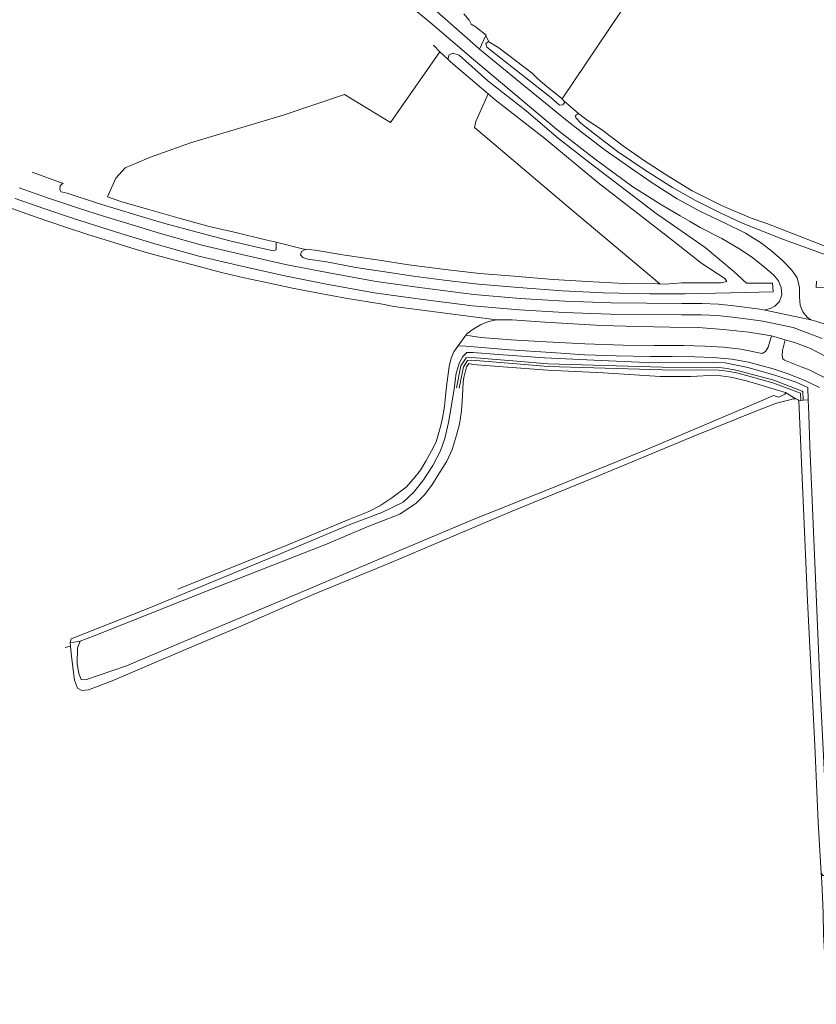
# Model space of a CAD drawing. Header units: metres. Extents: x 245598 to 248629, y 478632 to 481821.
# Tile 14 of 122: x 246305 to 246513, y 480062 to 480320. Entities that reach past the tile are written whole.
import ezdxf

# ---------------------------------------------------------------- set-up
doc = ezdxf.new("R2010")
doc.units = ezdxf.units.M
for name, color, linetype, lineweight in [('B-XX-GR-BOS_LOOF-GV', 40, 'Continuous', 13), ('B-XX-GR-BOUWLAND-GV', 80, 'Continuous', 13), ('B-XX-GR-GRAS-GV', 60, 'Continuous', 13), ('B-XX-GR-GROENVOORZIENING-GV', 80, 'Continuous', 18), ('B-XX-GR-HOUTWAL-GV', 40, 'Continuous', 13), ('B-XX-OG-TERREIN_ERF-GV', 7, 'Continuous', 18), ('B-XX-OG-WATER-GV', 130, 'Continuous', 18), ('B-XX-OG-WATER_GREPPEL-GV', 160, 'Continuous', 18), ('B-XX-OG-WATER_SLOOT-GV', 120, 'Continuous', 18), ('B-XX-VH-VERHARDING_GESLOTEN-GV', 252, 'Continuous', 18)]:
    doc.layers.add(name, color=color, linetype=linetype, lineweight=lineweight)

msp = doc.modelspace()

# ---------------------------------------------------------------- linework, layer by layer
at = {"layer": 'B-XX-GR-BOS_LOOF-GV'}
msp.add_lwpolyline([(246505.373, 480222.495), (246503.593, 480223.043), (246499.288, 480224.351), (246495.166, 480225.54), (246491.059, 480226.518), (246487.147, 480227.02), (246480.6, 480226.732), (246472.603, 480226.662), (246457.7, 480227.68), (246443.04, 480228.32), (246431.5, 480229.24), (246423.52, 480229.82), (246422.48, 480230.08), (246421.84, 480229.24), (246421.12, 480226.4), (246420.94, 480225.24), (246420.82, 480221.62), (246420.52, 480217.68), (246420.02, 480214.18), (246419.2, 480211.34), (246418.12, 480207.58), (246416.72, 480204.54), (246414.62, 480201.22), (246412.82, 480198.22), (246410.88, 480195.68), (246408.7, 480193.48), (246404.38, 480190.62), (246395.84, 480187.28), (246385.154, 480182.763), (246355.12, 480171), (246324.36, 480158.76), (246320.68, 480157.36), (246319.96, 480155.58), (246319.921, 480151.43), (246320.24, 480149.42), (246320.42, 480148.6), (246320.94, 480147.36), (246322.1, 480147.26), (246332.84, 480150.88), (246352.4, 480159.2), (246375.48, 480168.88), (246401.28, 480179.78), (246422.98, 480188.94), (246445.44, 480198), (246469.24, 480207.7), (246498.8, 480220.22), (246502.24, 480221.72), (246503.64, 480221.28), (246505.194, 480222.063)], dxfattribs=at)
msp.add_lwpolyline([(246505.194, 480222.063, 0.3714482), (246505.373, 480222.495)], format="xyb", dxfattribs=at)
at = {"layer": 'B-XX-GR-BOUWLAND-GV'}
for points in [[(246462.383, 480322.363), (246446.891, 480299.431), (246447.34, 480298.94), (246447.348, 480298.92), (246451.234, 480295.53), (246453.72, 480293.64), (246457.2, 480291.4), (246462.98, 480287.02), (246468.5, 480283.22), (246474.8, 480279.12), (246480.94, 480275.34), (246487.04, 480272.24), (246488.62, 480271.52), (246496.38, 480268.14), (246500.54, 480266.78), (246515.52, 480260.96)], [(246508.132, 480220.843), (246508.085, 480220.846)], [(246506.844, 480220.664), (246503, 480219.68), (246498.52, 480217.98), (246481.4, 480211.08), (246456.44, 480200.64), (246433.42, 480191.28), (246401.72, 480177.82), (246381.7, 480169.62), (246362.74, 480161.32), (246347.7, 480154.88), (246329.04, 480146.98), (246322.88, 480144.66), (246321.12, 480144.48), (246320, 480145.02), (246319.18, 480147.12), (246318.441, 480153.349), (246318.173, 480156.06), (246316.774, 480155.674)], [(246519.072, 479939.817), (246519.06, 479943.02), (246518.2, 479965.58), (246516.72, 479994.72), (246516.462, 480000), (246514.28, 480044.6), (246514.56, 480045.78), (246516.02, 480046.5), (246517.736, 480046.43), (246517.633, 480047.444), (246517.219, 480051.519), (246516.908, 480054.576), (246516.321, 480063.291), (246515.34, 480080.56), (246515.216, 480086.179), (246515.122, 480088.332), (246514.864, 480094.235), (246514.759, 480096.64), (246513.98, 480109.96), (246513.04, 480130), (246511.116, 480167.963), (246508.916, 480220.34)]]:
    msp.add_lwpolyline(points, dxfattribs=at)
for points in [[(246508.085, 480220.846, 0.0973228), (246506.844, 480220.664)], [(246508.916, 480220.34, 0.2009926), (246508.132, 480220.843)]]:
    msp.add_lwpolyline(points, format="xyb", dxfattribs=at)
at = {"layer": 'B-XX-GR-GRAS-GV'}
msp.add_lwpolyline([(246327.82, 480273.74), (246331.38, 480272.54), (246338.9, 480270.38), (246346.24, 480268.24), (246354.44, 480265.98), (246361.82, 480264.3), (246368.88, 480262.6), (246372.04, 480261.88), (246379.628, 480259.959), (246379.74, 480260.02), (246382.24, 480259.82), (246389.98, 480258.5), (246399.02, 480257.18), (246406.72, 480255.92), (246416.3, 480254.74), (246425.34, 480253.68), (246434.3, 480252.94), (246444.52, 480252.08), (246453.44, 480251.6), (246463.18, 480251.04), (246472, 480250.94), (246472.52, 480250.94), (246448.54, 480271.02), (246429.6, 480287.1), (246423.92, 480291.94), (246424.3, 480293.52), (246427.526, 480300.734), (246417.68, 480309.08), (246417, 480309.84), (246414.9, 480311.74), (246401.98, 480293.22), (246389.88, 480300.54), (246373.88, 480295.14), (246349.62, 480287.88), (246339.08, 480284.12), (246332.44, 480281.38), (246330, 480278.6)], close=True, dxfattribs=at)
at = {"layer": 'B-XX-GR-GROENVOORZIENING-GV'}
for points in [[(246304.7, 480276.08), (246312.16, 480273.52), (246319.96, 480270.86), (246327.02, 480268.62), (246332.28, 480267.02), (246341.72, 480264.14), (246352.54, 480261.12), (246363, 480258.62), (246374.48, 480256.04), (246385.4, 480253.92), (246398.24, 480251.58), (246410.24, 480249.88), (246423.78, 480248.2), (246435.92, 480247.12), (246447.58, 480246.4), (246459.696, 480246.006), (246478.245, 480245.818), (246483.536, 480245.817), (246487.852, 480245.605), (246491.884, 480245.232), (246498.079, 480244.38), (246500.064, 480244.107), (246500.098, 480244.116), (246501.433, 480244.468), (246502.638, 480245.138), (246503.782, 480246.362), (246504.386, 480248.063), (246504.29, 480249.984), (246503.571, 480251.793), (246502.228, 480253.311), (246499.995, 480255.215), (246496.841, 480257.779), (246493.642, 480259.988), (246488.709, 480262.851), (246483.014, 480265.733), (246480.213, 480267.409), (246477.78, 480268.78), (246472.9, 480271.64), (246465.42, 480276.4), (246455.54, 480283.62), (246445.42, 480291.5), (246423.72, 480309.7), (246412.28, 480319.48), (246396.48, 480332.54)], [(246520.093, 480257.044), (246504.845, 480262.563), (246493.88, 480266.94), (246487.72, 480269.8), (246481.82, 480272.82), (246475.8, 480276.24), (246468.9, 480280.58), (246461.42, 480285.6), (246455.44, 480290.18), (246451.8, 480293.08), (246450.48, 480294.42), (246450.44, 480295.1), (246451.22, 480295.54), (246451.234, 480295.53), (246447.348, 480298.92), (246447.52, 480298.5), (246447.08, 480297.82), (246446.2, 480297.78), (246443.9, 480299.8), (246427.2, 480312.92), (246426.9, 480313.88), (246427.6, 480314.4), (246427.714, 480314.329), (246426.921, 480316.029), (246425.289, 480312.459), (246435.88, 480303.68), (246447.78, 480294.04), (246452.2, 480290.48), (246458.18, 480286), (246465.68, 480280.74), (246470.7, 480277.28), (246477.04, 480273.24), (246482.92, 480270.04), (246489.734, 480266.774), (246494.911, 480264.196), (246499.12, 480261.64), (246501.804, 480259.543), (246504.508, 480257.136), (246507.045, 480254.552), (246508.415, 480252.546), (246509.021, 480249.984), (246509.078, 480247.453), (246509.198, 480245.392), (246509.892, 480243.625), (246511.037, 480242.247), (246512.046, 480241.57), (246512.082, 480241.546), (246515.546, 480240.481)], [(246413.199, 480313.52), (246414.9, 480311.74), (246417, 480309.84), (246417.32, 480310.92), (246418.28, 480311.4), (246419.94, 480310.84), (246427.42, 480304.18), (246437.44, 480296.28), (246445.98, 480289.04), (246453.82, 480282.94), (246471.9, 480269.14), (246472.02, 480269.04), (246484.342, 480260.445), (246491.88, 480254.195), (246495.16, 480251.166), (246501.992, 480251.138), (246502.187, 480248.854), (246491.03, 480248.58), (246479.077, 480248.357), (246469.94, 480248.32), (246457.74, 480248.64), (246446.88, 480249.1), (246435.48, 480249.98), (246425, 480250.84), (246416.74, 480251.88), (246408.62, 480252.92), (246400.48, 480254.08), (246392.9, 480255.24), (246385.18, 480256.72), (246380.28, 480257.44), (246379, 480257.82), (246378.38, 480258.54), (246378.64, 480259.42), (246379.628, 480259.959), (246372.04, 480261.88), (246372.04, 480261.08), (246372.02, 480259.9), (246371.32, 480259.64), (246366.92, 480260.58), (246359.84, 480262.2), (246351.32, 480264.48), (246342.84, 480266.78), (246335.52, 480268.92), (246325.22, 480272.12), (246317.32, 480274.7), (246315.7, 480275.04), (246315.34, 480275.68), (246315.44, 480276.62), (246316.14, 480277.3), (246316.223, 480277.28), (246308.078, 480280.252)], [(246539.675, 480250.262), (246513.43, 480249.974), (246513.465, 480251.658)], [(246505.31, 480236.321), (246504.607, 480233.48), (246504.51, 480232.227), (246504.666, 480231.348), (246505.112, 480230.96), (246509.488, 480229.248), (246511.571, 480228.406), (246515.226, 480226.626), (246519.018, 480224.496), (246522.479, 480221.964), (246525.153, 480219.139), (246527.499, 480216.045), (246530.215, 480210.701), (246532.568, 480205.576), (246534.339, 480201.546), (246535.391, 480199.783), (246536.677, 480198.417), (246539.913, 480195.991), (246542.411, 480194.4)], [(246540.963, 480211.806), (246540.231, 480212.619), (246534.236, 480219.278), (246528.922, 480223.416), (246524.94, 480226.355), (246520.689, 480229.094), (246515.804, 480232.034), (246511.936, 480233.995), (246508, 480235.523), (246505.31, 480236.321)], [(246514.263, 480223.852), (246510.307, 480225.73), (246505.867, 480227.485), (246502.154, 480228.729), (246495.679, 480230.426), (246491.331, 480231.204), (246486.416, 480231.627), (246481.604, 480231.875), (246475.708, 480231.912), (246470.053, 480231.925), (246461.087, 480232.104), (246452.791, 480232.37), (246444, 480232.94), (246433.08, 480233.7), (246421.64, 480234.6), (246419.7, 480234.72), (246419.3, 480234.3), (246418.5, 480233.14), (246417.82, 480231.48), (246417.32, 480229.32), (246416.98, 480226.72), (246416.6, 480224.1), (246416.38, 480221.5), (246416.08, 480218.92), (246415.68, 480216.2), (246415.1, 480213.9), (246414.42, 480211.4), (246413.92, 480209.54), (246412.72, 480207.22), (246411.24, 480204.48), (246409.84, 480202.2), (246407.98, 480199.92), (246406.04, 480197.74), (246402.32, 480194.88), (246399.2, 480192.82), (246396.32, 480191.32), (246391.02, 480189.2), (246375.5, 480182.8), (246346.28, 480170.96)], [(246316.774, 480155.674), (246318.173, 480156.06), (246318.08, 480157), (246318.36, 480157.98), (246338.2, 480165.86), (246372.46, 480179.96), (246391.109, 480187.833), (246399.72, 480191.04), (246405.28, 480193.78), (246408.04, 480196.42), (246410.58, 480199.62), (246413.02, 480203.42), (246415.02, 480207.2), (246416.22, 480210.48), (246417.12, 480214.62), (246417.88, 480218.68), (246418.62, 480223.42), (246419.12, 480227.54), (246419.98, 480230.38), (246420.9, 480231.9), (246421.98, 480232.98), (246423.5, 480232.98), (246430.24, 480232.48), (246442.28, 480231.54), (246455.24, 480230.94), (246470.997, 480230.313), (246484.364, 480230.435), (246489.554, 480230.298), (246495.569, 480229.039), (246502.607, 480227.036), (246508.181, 480225.197), (246511.223, 480223.85), (246511.353, 480220.589), (246511.507, 480216.721), (246511.755, 480208.535), (246513.262, 480173.843), (246514.452, 480144.749)]]:
    msp.add_lwpolyline(points, dxfattribs=at)
at = {"layer": 'B-XX-GR-HOUTWAL-GV'}
msp.add_lwpolyline([(246473.9, 480250.92), (246478.24, 480251.2), (246481.08, 480251.2), (246488.58, 480251.24), (246490.04, 480251.54), (246489.48, 480252.38), (246483.52, 480256.32), (246474.82, 480263.12), (246456.28, 480277.48), (246442.38, 480289), (246429.4, 480299.14), (246427.526, 480300.734), (246424.3, 480293.52), (246423.92, 480291.94), (246429.6, 480287.1), (246448.54, 480271.02), (246472.52, 480250.94)], close=True, dxfattribs=at)
at = {"layer": 'B-XX-OG-TERREIN_ERF-GV'}
msp.add_lwpolyline([(246421.14, 480321.68), (246422.54, 480320), (246423.08, 480318.98), (246424.107, 480318.376), (246426.973, 480316.143), (246426.921, 480316.029), (246427.714, 480314.329), (246430.28, 480312.74), (246439.02, 480306.14), (246440.64, 480304.6), (246443.4, 480302.18), (246446.7, 480299.64), (246446.891, 480299.431), (246462.383, 480322.363)], dxfattribs=at)
at = {"layer": 'B-XX-OG-WATER-GV'}
for points in [[(246487.969, 480229.029), (246473.127, 480229.105), (246443.168, 480230.01), (246435.033, 480230.711), (246423.272, 480231.664), (246421.743, 480231.574), (246420.413, 480229.527), (246419.271, 480223.732)], [(246419.948, 480223.643), (246421.056, 480229.266), (246422.127, 480230.914), (246423.264, 480230.981), (246434.991, 480230.031), (246443.246, 480229.305), (246473.111, 480228.424), (246487.938, 480228.348)], [(246493.645, 480227.384), (246502.102, 480225.055), (246509.284, 480222.328), (246509.362, 480220.386)], [(246509.362, 480220.386), (246510.042, 480220.455), (246509.954, 480222.634), (246509.765, 480222.874), (246502.314, 480225.703), (246493.819, 480228.043)]]:
    msp.add_lwpolyline(points, dxfattribs=at)
for points in [[(246493.819, 480228.043, 0.0407926), (246487.969, 480229.029)], [(246487.938, 480228.348, -0.0405313), (246493.645, 480227.384)]]:
    msp.add_lwpolyline(points, format="xyb", dxfattribs=at)
at = {"layer": 'B-XX-OG-WATER_GREPPEL-GV'}
for points in [[(246472.52, 480250.94), (246472, 480250.94), (246463.18, 480251.04), (246453.44, 480251.6), (246444.52, 480252.08), (246434.3, 480252.94), (246425.34, 480253.68), (246416.3, 480254.74), (246406.72, 480255.92), (246399.02, 480257.18), (246389.98, 480258.5), (246382.24, 480259.82), (246379.74, 480260.02), (246379.628, 480259.959), (246378.64, 480259.42), (246378.38, 480258.54), (246379, 480257.82), (246380.28, 480257.44), (246385.18, 480256.72), (246392.9, 480255.24), (246400.48, 480254.08), (246408.62, 480252.92), (246416.74, 480251.88), (246425, 480250.84), (246435.48, 480249.98), (246446.88, 480249.1), (246457.74, 480248.64), (246469.94, 480248.32), (246479.077, 480248.357), (246491.03, 480248.58), (246502.187, 480248.854), (246501.992, 480251.138), (246495.16, 480251.166), (246491.88, 480254.195), (246484.342, 480260.445), (246472.02, 480269.04), (246471.9, 480269.14), (246453.82, 480282.94), (246445.98, 480289.04), (246437.44, 480296.28), (246427.42, 480304.18), (246419.94, 480310.84), (246418.28, 480311.4), (246417.32, 480310.92), (246417, 480309.84), (246417.68, 480309.08), (246427.526, 480300.734), (246429.4, 480299.14), (246442.38, 480289), (246456.28, 480277.48), (246474.82, 480263.12), (246483.52, 480256.32), (246489.48, 480252.38), (246490.04, 480251.54), (246488.58, 480251.24), (246481.08, 480251.2), (246478.24, 480251.2), (246473.9, 480250.92)], [(246429.74, 480241.52), (246427.62, 480241.1), (246425.48, 480240.2), (246423.32, 480238.92), (246421.88, 480237.78), (246421.64, 480237.5), (246425.64, 480236.94), (246433.54, 480236.3), (246441.08, 480235.84), (246452.871, 480235.242), (246462.92, 480234.931), (246471.012, 480234.793), (246478.637, 480234.815), (246484.279, 480234.667), (246489.172, 480234.404), (246493.735, 480233.845), (246499.316, 480232.693), (246500.168, 480233.27), (246500.893, 480234.336), (246501.697, 480237.31), (246495.765, 480238.287), (246489.161, 480238.994), (246482.549, 480239.516), (246475.171, 480239.638), (246466.822, 480239.749), (246457.201, 480240.019), (246442.4, 480240.92), (246433.78, 480241.5)], [(246511.116, 480167.963), (246513.04, 480130), (246513.98, 480109.96), (246514.759, 480096.64), (246515.143, 480096.009), (246516.868, 480095.995), (246514.452, 480144.749), (246513.262, 480173.843), (246511.755, 480208.535), (246511.507, 480216.721), (246511.353, 480220.589), (246510.042, 480220.455), (246509.362, 480220.386), (246508.916, 480220.34)]]:
    msp.add_lwpolyline(points, close=True, dxfattribs=at)
for points in [[(246515.52, 480260.96), (246500.54, 480266.78), (246496.38, 480268.14), (246488.62, 480271.52), (246487.04, 480272.24), (246480.94, 480275.34), (246474.8, 480279.12), (246468.5, 480283.22), (246462.98, 480287.02), (246457.2, 480291.4), (246453.72, 480293.64), (246451.234, 480295.53), (246451.22, 480295.54), (246450.44, 480295.1), (246450.48, 480294.42), (246451.8, 480293.08), (246455.44, 480290.18), (246461.42, 480285.6), (246468.9, 480280.58), (246475.8, 480276.24), (246481.82, 480272.82), (246487.72, 480269.8), (246493.88, 480266.94), (246504.845, 480262.563), (246520.093, 480257.044)], [(246513.465, 480251.658), (246513.43, 480249.974), (246539.675, 480250.262)], [(246505.194, 480222.063), (246503.64, 480221.28), (246502.24, 480221.72), (246498.8, 480220.22), (246469.24, 480207.7), (246445.44, 480198), (246422.98, 480188.94), (246401.28, 480179.78), (246375.48, 480168.88), (246352.4, 480159.2), (246332.84, 480150.88), (246322.1, 480147.26), (246320.94, 480147.36), (246320.42, 480148.6), (246320.24, 480149.42), (246319.921, 480151.43), (246319.96, 480155.58), (246320.68, 480157.36), (246320.293, 480157.306), (246319.086, 480157.139), (246318.08, 480157), (246318.173, 480156.06), (246318.441, 480153.349), (246319.18, 480147.12), (246320, 480145.02), (246321.12, 480144.48), (246322.88, 480144.66), (246329.04, 480146.98), (246347.7, 480154.88), (246362.74, 480161.32), (246381.7, 480169.62), (246401.72, 480177.82), (246433.42, 480191.28), (246456.44, 480200.64), (246481.4, 480211.08), (246498.52, 480217.98), (246503, 480219.68), (246506.844, 480220.664)], [(246508.085, 480220.846), (246505.373, 480222.495)]]:
    msp.add_lwpolyline(points, dxfattribs=at)
for points in [[(246505.373, 480222.495, -0.3714482), (246505.194, 480222.063)], [(246506.844, 480220.664, -0.0973228), (246508.085, 480220.846)]]:
    msp.add_lwpolyline(points, format="xyb", dxfattribs=at)
at = {"layer": 'B-XX-OG-WATER_SLOOT-GV'}
for points in [[(246493.819, 480228.043), (246502.314, 480225.703), (246509.765, 480222.874), (246509.954, 480222.634), (246510.042, 480220.455), (246511.353, 480220.589), (246511.223, 480223.85), (246508.181, 480225.197), (246502.607, 480227.036), (246495.569, 480229.039), (246489.554, 480230.298), (246484.364, 480230.435), (246470.997, 480230.313), (246455.24, 480230.94), (246442.28, 480231.54), (246430.24, 480232.48), (246423.5, 480232.98), (246421.98, 480232.98), (246420.9, 480231.9), (246419.98, 480230.38), (246419.12, 480227.54), (246418.62, 480223.42), (246417.88, 480218.68), (246417.12, 480214.62), (246416.22, 480210.48), (246415.02, 480207.2), (246413.02, 480203.42), (246410.58, 480199.62), (246408.04, 480196.42), (246405.28, 480193.78), (246399.72, 480191.04), (246391.109, 480187.833), (246372.46, 480179.96), (246338.2, 480165.86), (246318.36, 480157.98), (246318.08, 480157), (246319.086, 480157.139)], [(246419.271, 480223.732), (246420.413, 480229.527), (246421.743, 480231.574), (246423.272, 480231.664), (246435.033, 480230.711), (246443.168, 480230.01), (246473.127, 480229.105), (246487.969, 480229.029)], [(246320.293, 480157.306), (246320.68, 480157.36), (246324.36, 480158.76), (246355.12, 480171), (246385.154, 480182.763), (246395.84, 480187.28), (246404.38, 480190.62), (246408.7, 480193.48), (246410.88, 480195.68), (246412.82, 480198.22), (246414.62, 480201.22), (246416.72, 480204.54), (246418.12, 480207.58), (246419.2, 480211.34), (246420.02, 480214.18), (246420.52, 480217.68), (246420.82, 480221.62), (246420.94, 480225.24), (246421.12, 480226.4), (246421.84, 480229.24), (246422.48, 480230.08), (246423.52, 480229.82), (246431.5, 480229.24), (246443.04, 480228.32), (246457.7, 480227.68), (246472.603, 480226.662)], [(246487.938, 480228.348), (246473.111, 480228.424), (246443.246, 480229.305), (246434.991, 480230.031), (246423.264, 480230.981), (246422.127, 480230.914), (246421.056, 480229.266), (246419.948, 480223.643)], [(246472.603, 480226.662), (246480.6, 480226.732), (246487.147, 480227.02), (246491.059, 480226.518), (246495.166, 480225.54), (246499.288, 480224.351), (246503.593, 480223.043), (246505.373, 480222.495), (246508.085, 480220.846), (246508.132, 480220.843)], [(246508.916, 480220.34), (246509.362, 480220.386), (246509.284, 480222.328), (246502.102, 480225.055), (246493.645, 480227.384)]]:
    msp.add_lwpolyline(points, dxfattribs=at)
for points in [[(246487.969, 480229.029, -0.0407926), (246493.819, 480228.043)], [(246493.645, 480227.384, 0.0405313), (246487.938, 480228.348)], [(246508.132, 480220.843, -0.2009926), (246508.916, 480220.34)]]:
    msp.add_lwpolyline(points, format="xyb", dxfattribs=at)
at = {"layer": 'B-XX-VH-VERHARDING_GESLOTEN-GV'}
for points in [[(246396.48, 480332.54), (246412.28, 480319.48), (246423.72, 480309.7), (246445.42, 480291.5), (246455.54, 480283.62), (246465.42, 480276.4), (246472.9, 480271.64), (246477.78, 480268.78), (246480.213, 480267.409), (246483.014, 480265.733), (246488.709, 480262.851), (246493.642, 480259.988), (246496.841, 480257.779), (246499.995, 480255.215), (246502.228, 480253.311), (246503.571, 480251.793), (246504.29, 480249.984), (246504.386, 480248.063), (246503.782, 480246.362), (246502.638, 480245.138), (246501.433, 480244.468), (246500.098, 480244.116), (246500.064, 480244.107), (246512.046, 480241.57), (246511.037, 480242.247), (246509.892, 480243.625), (246509.198, 480245.392), (246509.078, 480247.453), (246509.021, 480249.984), (246508.415, 480252.546), (246507.045, 480254.552), (246504.508, 480257.136), (246501.804, 480259.543), (246499.12, 480261.64), (246494.911, 480264.196), (246489.734, 480266.774), (246482.92, 480270.04), (246477.04, 480273.24), (246470.7, 480277.28), (246465.68, 480280.74), (246458.18, 480286), (246452.2, 480290.48), (246447.78, 480294.04), (246435.88, 480303.68), (246425.289, 480312.459), (246424.42, 480313.18), (246421.328, 480315.918), (246413.42, 480322.92)], [(246500.064, 480244.107), (246498.079, 480244.38), (246491.884, 480245.232), (246487.852, 480245.605), (246483.536, 480245.817), (246478.245, 480245.818), (246459.696, 480246.006), (246447.58, 480246.4), (246435.92, 480247.12), (246423.78, 480248.2), (246410.24, 480249.88), (246398.24, 480251.58), (246385.4, 480253.92), (246374.48, 480256.04), (246363, 480258.62), (246352.54, 480261.12), (246341.72, 480264.14), (246332.28, 480267.02), (246327.02, 480268.62), (246319.96, 480270.86), (246312.16, 480273.52), (246304.7, 480276.08)], [(246303.651, 480273.278), (246311.139, 480270.709), (246318.972, 480268.037), (246326.08, 480265.782), (246331.356, 480264.177), (246340.829, 480261.287), (246351.738, 480258.242), (246362.272, 480255.725), (246373.815, 480253.13), (246384.795, 480250.999), (246397.71, 480248.645), (246409.795, 480246.933), (246423.412, 480245.243), (246435.645, 480244.155), (246447.389, 480243.43), (246459.582, 480243.034), (246478.18, 480242.845), (246483.412, 480242.844), (246487.59, 480242.639), (246491.491, 480242.278), (246497.62, 480241.435), (246499.496, 480241.177), (246507.378, 480239.497), (246514.968, 480236.689)], [(246514.968, 480236.689), (246507.378, 480239.497), (246499.496, 480241.177), (246497.62, 480241.435), (246491.491, 480242.278), (246487.59, 480242.639), (246483.412, 480242.844), (246478.18, 480242.845), (246459.582, 480243.034), (246447.389, 480243.43), (246435.645, 480244.155), (246423.412, 480245.243), (246409.795, 480246.933), (246397.71, 480248.645), (246384.795, 480250.999), (246373.815, 480253.13), (246362.272, 480255.725), (246351.738, 480258.242), (246340.829, 480261.287), (246331.356, 480264.177), (246326.08, 480265.782), (246318.972, 480268.037), (246311.139, 480270.709), (246303.651, 480273.278)], [(246300.62, 480271.46), (246309.18, 480268.4), (246316.88, 480265.8), (246322.72, 480263.92), (246328.4, 480262.18), (246333.92, 480260.42), (246338.32, 480259.12), (246345.1, 480257.24), (246352.18, 480255.38), (246357.68, 480253.94), (246363.62, 480252.58), (246370.24, 480251.1), (246376.32, 480249.8), (246382.64, 480248.6), (246390.2, 480247.2), (246399.88, 480245.6), (246402.82, 480245.02), (246429.74, 480241.52), (246433.78, 480241.5), (246442.4, 480240.92), (246457.201, 480240.019), (246466.822, 480239.749), (246475.171, 480239.638), (246482.549, 480239.516), (246489.161, 480238.994), (246495.765, 480238.287), (246501.697, 480237.31), (246505.31, 480236.321), (246508, 480235.523), (246511.936, 480233.995), (246515.804, 480232.034)], [(246550.321, 480221.092), (246544.068, 480225.962), (246539.934, 480228.904), (246534.862, 480232.594), (246531.753, 480234.291), (246528.49, 480235.823), (246523.107, 480237.878), (246515.546, 480240.481), (246512.082, 480241.546), (246512.046, 480241.57), (246500.064, 480244.107)], [(246515.226, 480226.626), (246511.571, 480228.406), (246509.488, 480229.248), (246505.112, 480230.96), (246504.666, 480231.348), (246504.51, 480232.227), (246504.607, 480233.48), (246505.31, 480236.321), (246501.697, 480237.31), (246500.893, 480234.336), (246500.168, 480233.27), (246499.316, 480232.693), (246493.735, 480233.845), (246489.172, 480234.404), (246484.279, 480234.667), (246478.637, 480234.815), (246471.012, 480234.793), (246462.92, 480234.931), (246452.871, 480235.242), (246441.08, 480235.84), (246433.54, 480236.3), (246425.64, 480236.94), (246421.64, 480237.5), (246419.7, 480234.72), (246421.64, 480234.6), (246433.08, 480233.7), (246444, 480232.94), (246452.791, 480232.37), (246461.087, 480232.104), (246470.053, 480231.925), (246475.708, 480231.912), (246481.604, 480231.875), (246486.416, 480231.627), (246491.331, 480231.204), (246495.679, 480230.426), (246502.154, 480228.729), (246505.867, 480227.485), (246510.307, 480225.73), (246514.263, 480223.852)]]:
    msp.add_lwpolyline(points, dxfattribs=at)

doc.saveas('drawing.dxf')
